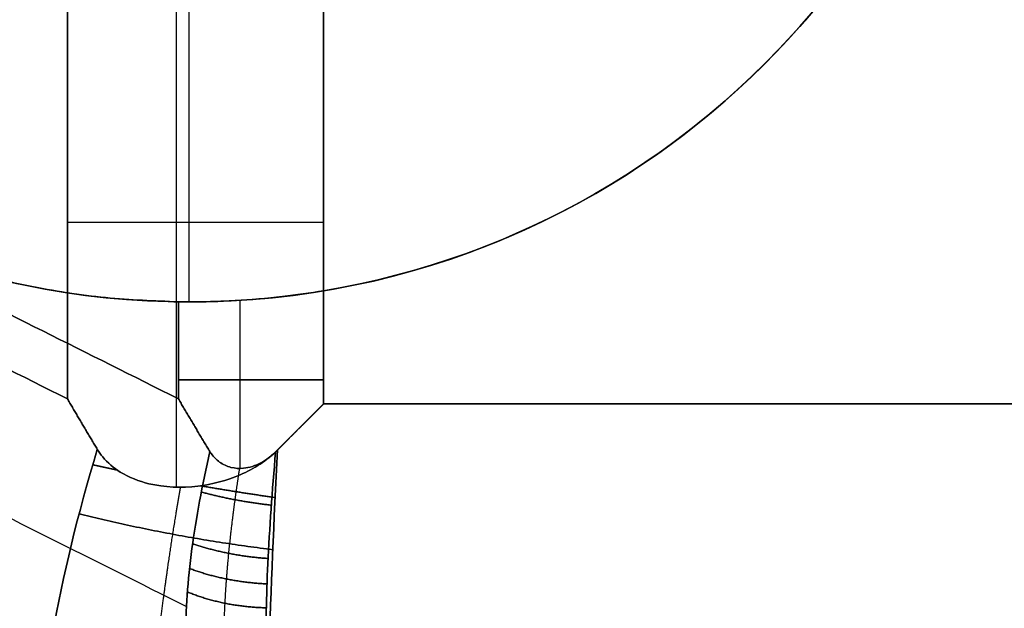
# Model space of a CAD drawing. Header units: millimetres. Extents: x -1645 to 131, y -134 to 129.
# Tile 19 of 256: x -407.99 to -403.16, y -17.79 to -14.9. Entities that reach past the tile are written whole.
import ezdxf

# ---------------------------------------------------------------- set-up
doc = ezdxf.new("R2010")
doc.units = ezdxf.units.MM
doc.layers.add('IGES level 36', color=7, linetype='Continuous', true_color=0xcbd2ee)
doc.layers.add('IGES level 37', color=7, linetype='Continuous', true_color=0xcbd2ee)

msp = doc.modelspace()

# ---------------------------------------------------------------- linework, layer by layer
at = {"layer": 'IGES level 36', "extrusion": (0, 0, -1)}
for centre, start, end in [((407.1576, -12.2879, -12.033), 270, 90), ((407.1576, -12.2879, -12.033), 90, 270), ((407.1576, -12.2879, -1.333), 99.4814, 260.5186)]:
    msp.add_arc(centre, 4, start, end, dxfattribs=at)
at = {"layer": 'IGES level 36'}
for centre, start, end in [((-407.1576, -12.2879, 6.7177), 90, 270), ((-407.1576, -12.2879, 12.033), 90, 270), ((-407.1576, -12.2879, 6.683), 270, 90), ((-407.1576, -12.2879, 12.033), 270, 90), ((-407.1576, -12.2879, 1.333), 279.4814, 80.5186)]:
    msp.add_arc(centre, 4, start, end, dxfattribs=at)
at = {"layer": 'IGES level 36', "extrusion": (0, 1, 0)}
for centre, radius in [((406.4987, 3.033, -15.8984), 3), ((406.4987, 3.033, -16.6694), 1.7)]:
    msp.add_arc(centre, radius, 270, 294.7751, dxfattribs=at)
at = {"layer": 'IGES level 36'}
for points, weights, degree in [([(-407.2111, -8.2883, 1.4894), (-415.0014, -8.3925, 5.0849), (-415.0014, -16.1834, 5.0849), (-407.2111, -16.2876, 1.4894)], [1, 0.342248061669, 0.342248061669, 1], 3), ([(-407.2111, -16.2876, 1.4894), (-415.0014, -16.1834, 5.0849), (-415.0014, -8.3925, 5.0849), (-407.2111, -8.2883, 1.4894)], [1, 0.342248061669, 0.342248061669, 1], 3), ([(-407.6092, -17.011, 0.2461), (-407.6586, -16.9285, 0.2658), (-407.7076, -16.8459, 0.2868), (-407.7559, -16.7633, 0.3091)], [1, 0.999763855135, 0.999763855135, 1], 3), ([(-407.7559, -16.7633, 0.3091), (-407.7076, -16.8459, 0.2868), (-407.6586, -16.9285, 0.2658), (-407.6092, -17.011, 0.2461)], [1, 0.999763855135, 0.999763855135, 1], 3), ([(-407.0566, -17.0216, 1.4271), (-407.1091, -16.9358, 1.4454), (-407.1606, -16.8496, 1.4662), (-407.2111, -16.7633, 1.4894)], [1, 0.999198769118, 0.999198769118, 1], 3), ([(-407.2111, -16.7633, 1.4894), (-407.1606, -16.8496, 1.4662), (-407.1091, -16.9358, 1.4454), (-407.0566, -17.0216, 1.4271)], [1, 0.999198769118, 0.999198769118, 1], 3), ([(-406.4987, -16.7879, 1.333), (-406.5775, -16.8667, 1.333), (-406.6561, -16.9453, 1.3384), (-406.7341, -17.0233, 1.3494)], [1, 0.998392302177, 0.998392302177, 1], 3), ([(-406.7341, -17.0233, 1.3494), (-406.6561, -16.9453, 1.3384), (-406.5775, -16.8667, 1.333), (-406.4987, -16.7879, 1.333)], [1, 0.998392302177, 0.998392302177, 1], 3), ([(-406.7245, -17.0137, 0.0415), (-406.6494, -16.9386, 0.0358), (-406.5741, -16.8633, 0.033), (-406.4987, -16.7879, 0.033)], [1, 0.999527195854, 0.999527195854, 1], 3), ([(-406.4987, -16.7879, 0.033), (-406.5741, -16.8633, 0.033), (-406.6494, -16.9386, 0.0358), (-406.7245, -17.0137, 0.0415)], [1, 0.999527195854, 0.999527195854, 1], 3), ([(-407.6317, -17.0866, 0.2623), (-407.5726, -17.0997, 0.2337), (-407.5115, -17.1124, 0.2091)], [1, 0.996065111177, 0.993259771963], 2), ([(-407.1031, -17.1898, 0.0945), (-406.9213, -17.221, 0.0643), (-406.7363, -17.2474, 0.0684)], [0.986868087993, 0.989101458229, 0.999999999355], 2), ([(-407.0988, -17.2198, 1.4831), (-406.9389, -17.2644, 1.401), (-406.755, -17.2848, 1.4072)], [1, 0.966754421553, 0.999999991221], 2), ([(-407.6986, -17.3266, 0.3279), (-407.2543, -17.4401, 0.104), (-406.7482, -17.503, 0.1195)], [1, 0.968959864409, 0.99999999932], 2), ([(-407.1416, -17.4735, 1.5946), (-406.9716, -17.5327, 1.5047), (-406.771, -17.5463, 1.5115)], [1, 0.961101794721, 0.999999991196], 2), ([(-407.1567, -17.595, 1.666), (-406.9832, -17.6614, 1.5745), (-406.7764, -17.6707, 1.5802)], [1, 0.958905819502, 0.999999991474], 2), ([(-407.1673, -17.7101, 1.7464), (-406.9912, -17.7832, 1.6548), (-406.7798, -17.7882, 1.6584)], [1, 0.957250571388, 0.999999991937], 2)]:
    msp.add_rational_spline(points, weights, degree=degree, dxfattribs=at)
for points, degree in [([(-418.4148, -11.4338, 5.2286), (-407.7559, -16.7633, 0.3091)], 1), ([(-418.4148, -11.4338, 5.2286), (-407.7559, -16.7633, 0.3091)], 1), ([(-417.87, -11.4338, 6.4089), (-407.2111, -16.7633, 1.4894)], 1), ([(-417.87, -11.4338, 6.4089), (-407.2111, -16.7633, 1.4894)], 1), ([(-418.1065, -12.3139, 6.8501), (-407.1717, -17.7813, 1.8033)], 1), ([(-418.832, -12.9869, 6.0072), (-407.8972, -18.4543, 0.9603)], 1), ([(-406.9986, -18.414, 12.033), (-417.9179, -12.9543, 12.033)], 1), ([(-407.0116, -18.4075, 2.9188), (-417.9179, -12.9543, 7.9525)], 1), ([(-417.9179, -12.9543, 12.033), (-406.9986, -18.414, 12.033)], 1), ([(-407.0116, -18.4075, 2.9188), (-417.9179, -12.9543, 7.9525)], 1), ([(-416.8261, -13.5003, 7.4486), (-406.9986, -18.414, 7.4486)], 1), ([(-418.4993, -14.1171, 12.033), (-407.5799, -19.5768, 12.033)], 1), ([(-407.593, -19.5702, 2.9188), (-418.4993, -14.1171, 7.9525)], 1), ([(-418.4993, -14.1171, 12.033), (-407.5799, -19.5768, 12.033)], 1), ([(-407.593, -19.5702, 2.9188), (-418.4993, -14.1171, 7.9525)], 1), ([(-407.7559, -16.7633, 0.3091), (-407.7559, -14.6122, 0.3091)], 1), ([(-407.7559, -16.7633, 0.3091), (-407.7559, -14.6122, 0.3091)], 1), ([(-406.4987, -14.5957, 0.033), (-406.4987, -16.7879, 0.033)], 1), ([(-406.4987, -14.5957, 0.033), (-406.4987, -16.7879, 0.033)], 1), ([(-417.4074, -14.663, 7.4486), (-407.5799, -19.5768, 7.4486)], 1), ([(-407.2212, -17.1965, 0.1213), (-407.2212, -14.6871, 0.1213)], 1), ([(-407.1576, -16.2879, 12.033), (-407.1576, -14.7879, 12.033)], 1), ([(-405.272, -15.8156, 1.333), (-405.272, -15.8156, 12.033)], 1), ([(-406.4987, -16.2333, 1.333), (-406.4987, -16.7879, 1.333)], 1), ([(-406.4987, -16.2333, 1.333), (-406.4987, -16.7879, 1.333)], 1), ([(-406.9082, -17.1045, 1.383), (-406.9082, -16.2801, 1.383)], 1), ([(-407.2111, -16.2876, 1.4894), (-407.1934, -16.2878, 1.4813), (-407.1756, -16.2879, 1.4734), (-407.1576, -16.2879, 1.4659)], 3), ([(-407.2111, -16.2876, 1.4894), (-407.1934, -16.2878, 1.4813), (-407.1756, -16.2879, 1.4734), (-407.1576, -16.2879, 1.4659)], 3), ([(-407.2111, -16.7633, 1.4894), (-407.2111, -16.2876, 1.4894)], 1), ([(-407.2111, -16.7633, 1.4894), (-407.2111, -16.2876, 1.4894)], 1), ([(-407.1576, -16.2879, 1.4659), (-407.1576, -16.2879, 12.033)], 1), ([(-407.1576, -16.2879, 12.033), (-407.1576, -16.2879, 1.4659)], 1), ([(-406.4987, -16.7879, 0.033), (-367.8165, -16.7879, 0.033)], 1), ([(-406.4987, -16.7879, 0.033), (-367.8165, -16.7879, 0.033)], 1), ([(-406.4987, -16.7879, 1.333), (-367.8165, -16.7879, 1.333)], 1), ([(-406.4987, -16.7879, 1.333), (-367.8165, -16.7879, 1.333)], 1)]:
    msp.add_open_spline(points, degree=degree, dxfattribs=at)
for points, knots in [([(-407.1576, -16.2879, 1.4659), (-407.0119, -16.2879, 1.4046), (-406.8558, -16.2796, 1.3635), (-406.6998, -16.2616, 1.3449), (-406.6329, -16.2539, 1.3369), (-406.5656, -16.2444, 1.333), (-406.4987, -16.2333, 1.333)], [3.0004393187, 3.0004393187, 3.0004393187, 3.0004393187, 3.0009135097, 3.0009135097, 3.0009135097, 3.0011144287, 3.0011144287, 3.0011144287, 3.0011144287]), ([(-407.1576, -16.2879, 1.4659), (-407.0119, -16.2879, 1.4046), (-406.8558, -16.2796, 1.3635), (-406.6998, -16.2616, 1.3449), (-406.6329, -16.2539, 1.3369), (-406.5656, -16.2444, 1.333), (-406.4987, -16.2333, 1.333)], [1, 1, 1, 1, 1.000474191, 1.000474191, 1.000474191, 1.00067511, 1.00067511, 1.00067511, 1.00067511]), ([(-407.6092, -17.011, 0.2461), (-407.8001, -17.6415, 0.3734), (-407.907, -18.2373, 0.7085), (-407.9042, -19.1628, 1.6779), (-407.7957, -19.4689, 2.2874), (-407.593, -19.5702, 2.9188)], [1, 1, 1, 1, 1.5, 1.5, 2, 2, 2, 2]), ([(-407.593, -19.5702, 2.9188), (-407.7957, -19.4689, 2.2874), (-407.9042, -19.1628, 1.6779), (-407.907, -18.2373, 0.7085), (-407.8001, -17.6415, 0.3734), (-407.6092, -17.011, 0.2461)], [0.476558, 0.476558, 0.476558, 0.476558, 0.976558, 0.976558, 1.476558, 1.476558, 1.476558, 1.476558]), ([(-406.7245, -17.0137, 0.0415), (-406.7764, -17.0656, 0.0454), (-406.8407, -17.1061, 0.0518), (-406.9077, -17.1352, 0.061), (-406.974, -17.1641, 0.0701), (-407.045, -17.1828, 0.0823), (-407.1159, -17.1914, 0.0971), (-407.1962, -17.2011, 0.114), (-407.2787, -17.198, 0.135), (-407.3559, -17.1793, 0.158), (-407.4053, -17.1674, 0.1728), (-407.4535, -17.1487, 0.1886), (-407.4966, -17.1221, 0.2038), (-407.5286, -17.1023, 0.2151), (-407.5584, -17.0776, 0.2263), (-407.5828, -17.0482, 0.2357), (-407.5925, -17.0366, 0.2394), (-407.6013, -17.0241, 0.2429), (-407.6092, -17.011, 0.2461)], [3, 3, 3, 3, 3.000220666, 3.000220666, 3.000220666, 3.000438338, 3.000438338, 3.000438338, 3.000686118, 3.000686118, 3.000686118, 3.000843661, 3.000843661, 3.000843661, 3.000960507, 3.000960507, 3.000960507, 3.001006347, 3.001006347, 3.001006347, 3.001006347]), ([(-407.6092, -17.011, 0.2461), (-407.6013, -17.0241, 0.2429), (-407.5925, -17.0366, 0.2394), (-407.5828, -17.0482, 0.2357), (-407.5584, -17.0776, 0.2263), (-407.5286, -17.1023, 0.2151), (-407.4966, -17.1221, 0.2038), (-407.4535, -17.1487, 0.1886), (-407.4053, -17.1674, 0.1728), (-407.3559, -17.1793, 0.158), (-407.2787, -17.198, 0.135), (-407.1962, -17.2011, 0.114), (-407.1159, -17.1914, 0.0971), (-407.045, -17.1828, 0.0823), (-406.974, -17.1641, 0.0701), (-406.9077, -17.1352, 0.061), (-406.8407, -17.1061, 0.0518), (-406.7764, -17.0656, 0.0454), (-406.7245, -17.0137, 0.0415)], [1.476558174, 1.476558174, 1.476558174, 1.476558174, 1.476604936, 1.476604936, 1.476604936, 1.476724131, 1.476724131, 1.476724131, 1.476884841, 1.476884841, 1.476884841, 1.477137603, 1.477137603, 1.477137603, 1.477359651, 1.477359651, 1.477359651, 1.477584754, 1.477584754, 1.477584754, 1.477584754]), ([(-407.0566, -17.0216, 1.4271), (-407.0944, -17.1859, 1.463), (-407.1248, -17.3483, 1.5246), (-407.1449, -17.4978, 1.6079), (-407.1662, -17.6561, 1.696), (-407.1764, -17.8039, 1.8106), (-407.1742, -17.9296, 1.9427), (-407.172, -18.0579, 2.0775), (-407.1567, -18.1667, 2.2341), (-407.1293, -18.2474, 2.3996), (-407.102, -18.3277, 2.5644), (-407.062, -18.3823, 2.7423), (-407.0116, -18.4075, 2.9188)], [0, 0, 0, 0, 0.000516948, 0.000516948, 0.000516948, 0.001065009, 0.001065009, 0.001065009, 0.001624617, 0.001624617, 0.001624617, 0.002181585, 0.002181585, 0.002181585, 0.002181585]), ([(-407.0116, -18.4075, 2.9188), (-407.062, -18.3823, 2.7423), (-407.102, -18.3277, 2.5644), (-407.1293, -18.2474, 2.3996), (-407.1567, -18.1667, 2.2341), (-407.172, -18.0579, 2.0775), (-407.1742, -17.9296, 1.9427), (-407.1764, -17.8039, 1.8106), (-407.1662, -17.6561, 1.696), (-407.1449, -17.4978, 1.6079), (-407.1248, -17.3483, 1.5246), (-407.0944, -17.1859, 1.463), (-407.0566, -17.0216, 1.4271)], [0, 0, 0, 0, 0.000555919, 0.000555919, 0.000555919, 0.001114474, 0.001114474, 0.001114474, 0.001661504, 0.001661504, 0.001661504, 0.00217748, 0.00217748, 0.00217748, 0.00217748]), ([(-406.7341, -17.0233, 1.3494), (-406.7554, -17.0446, 1.3523), (-406.7799, -17.0632, 1.3562), (-406.8063, -17.0771, 1.361), (-406.8328, -17.0911, 1.3659), (-406.8623, -17.1008, 1.372), (-406.8918, -17.1036, 1.379), (-406.9123, -17.1056, 1.3839), (-406.9333, -17.1043, 1.3893), (-406.9532, -17.0994, 1.3949), (-406.9731, -17.0944, 1.4004), (-406.9924, -17.0856, 1.4061), (-407.0091, -17.0735, 1.4114), (-407.0244, -17.0625, 1.4162), (-407.0381, -17.0485, 1.4208), (-407.0491, -17.0329, 1.4246), (-407.0517, -17.0292, 1.4254), (-407.0542, -17.0255, 1.4263), (-407.0566, -17.0216, 1.4271)], [1, 1, 1, 1, 1.0000907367, 1.0000907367, 1.0000907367, 1.0001825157, 1.0001825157, 1.0001825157, 1.0002459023, 1.0002459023, 1.0002459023, 1.0003096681, 1.0003096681, 1.0003096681, 1.0003679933, 1.0003679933, 1.0003679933, 1.0003815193, 1.0003815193, 1.0003815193, 1.0003815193]), ([(-407.0566, -17.0216, 1.4271), (-407.0542, -17.0255, 1.4263), (-407.0517, -17.0292, 1.4254), (-407.0491, -17.0329, 1.4246), (-407.0381, -17.0485, 1.4208), (-407.0244, -17.0625, 1.4162), (-407.0091, -17.0735, 1.4114), (-406.9924, -17.0856, 1.4061), (-406.9731, -17.0944, 1.4004), (-406.9532, -17.0994, 1.3949), (-406.9333, -17.1043, 1.3893), (-406.9123, -17.1056, 1.3839), (-406.8918, -17.1036, 1.379), (-406.8623, -17.1008, 1.372), (-406.8328, -17.0911, 1.3659), (-406.8063, -17.0771, 1.361), (-406.7799, -17.0632, 1.3562), (-406.7554, -17.0446, 1.3523), (-406.7341, -17.0233, 1.3494)], [0.0021774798, 0.0021774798, 0.0021774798, 0.0021774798, 0.0021912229, 0.0021912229, 0.0021912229, 0.002250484, 0.002250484, 0.002250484, 0.002315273, 0.002315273, 0.002315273, 0.0023796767, 0.0023796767, 0.0023796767, 0.0024729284, 0.0024729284, 0.0024729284, 0.0025651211, 0.0025651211, 0.0025651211, 0.0025651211]), ([(-406.6986, -19.7683, 2.6905), (-406.7515, -19.689, 2.0002), (-406.7784, -19.3676, 1.352), (-406.7837, -18.3687, 0.3907), (-406.7607, -17.7077, 0.0939), (-406.7245, -17.0137, 0.0415)], [1, 1, 1, 1, 1.5, 1.5, 2, 2, 2, 2]), ([(-406.7245, -17.0137, 0.0415), (-406.7607, -17.7077, 0.0939), (-406.7837, -18.3687, 0.3907), (-406.7784, -19.3676, 1.352), (-406.7515, -19.689, 2.0002), (-406.6986, -19.7683, 2.6905)], [1.477585, 1.477585, 1.477585, 1.477585, 1.977585, 1.977585, 2.477585, 2.477585, 2.477585, 2.477585]), ([(-406.6986, -18.4768, 2.8389), (-406.7231, -18.456, 2.6576), (-406.7424, -18.4048, 2.4767), (-406.756, -18.3267, 2.3105), (-406.7698, -18.248, 2.1427), (-406.7779, -18.1397, 1.9856), (-406.7804, -18.0107, 1.8519), (-406.7829, -17.8837, 1.7205), (-406.7799, -17.7333, 1.6083), (-406.7722, -17.5712, 1.5242), (-406.7641, -17.4009, 1.4357), (-406.7507, -17.2129, 1.3759), (-406.7341, -17.0233, 1.3494)], [0, 0, 0, 0, 0.000552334, 0.000552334, 0.000552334, 0.00111001, 0.00111001, 0.00111001, 0.001658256, 0.001658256, 0.001658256, 0.002235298, 0.002235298, 0.002235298, 0.002235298]), ([(-406.7341, -17.0233, 1.3494), (-406.7507, -17.2129, 1.3759), (-406.7641, -17.4009, 1.4357), (-406.7722, -17.5712, 1.5242), (-406.7799, -17.7333, 1.6083), (-406.7829, -17.8837, 1.7205), (-406.7804, -18.0107, 1.8519), (-406.7779, -18.1397, 1.9856), (-406.7698, -18.248, 2.1427), (-406.756, -18.3267, 2.3105), (-406.7424, -18.4048, 2.4767), (-406.7231, -18.456, 2.6576), (-406.6986, -18.4768, 2.8389)], [0.002565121, 0.002565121, 0.002565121, 0.002565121, 0.003141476, 0.003141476, 0.003141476, 0.003689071, 0.003689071, 0.003689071, 0.004246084, 0.004246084, 0.004246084, 0.00479776, 0.00479776, 0.00479776, 0.00479776])]:
    msp.add_open_spline(points, degree=3, knots=knots, dxfattribs=at)
for points, weights, knots in [([(-406.8597, -18.4614, 2.8777), (-406.8794, -18.4511, 2.7851), (-406.8968, -18.4333, 2.6939), (-406.9273, -18.3827, 2.5141), (-406.9403, -18.3499, 2.4255), (-406.962, -18.2682, 2.2518), (-406.9703, -18.2206, 2.1691), (-406.9821, -18.1119, 2.0121), (-406.9856, -18.0508, 1.9376), (-406.9876, -17.9154, 1.7985), (-406.986, -17.8429, 1.7356), (-406.9803, -17.7273, 1.6509), (-406.9778, -17.6876, 1.6243), (-406.9716, -17.606, 1.5743), (-406.968, -17.5639, 1.5509), (-406.9554, -17.4355, 1.4863), (-406.945, -17.3478, 1.4512), (-406.9259, -17.2076, 1.4078), (-406.9184, -17.1564, 1.3945), (-406.9105, -17.1045, 1.3836)], [0.985872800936, 0.984697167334, 0.983586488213, 0.981584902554, 0.980692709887, 0.979225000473, 0.978669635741, 0.977953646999, 0.977793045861, 0.977901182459, 0.978167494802, 0.978854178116, 0.979130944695, 0.979774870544, 0.980143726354, 0.981365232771, 0.982323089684, 0.983973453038, 0.984601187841, 0.985250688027], [0.010236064, 0.010236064, 0.010236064, 0.010236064, 0.010403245, 0.010403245, 0.010570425, 0.010570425, 0.010737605, 0.010737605, 0.010904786, 0.010904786, 0.011071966, 0.011071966, 0.011155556, 0.011155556, 0.011239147, 0.011239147, 0.011406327, 0.011406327, 0.01150089, 0.01150089, 0.01150089, 0.01150089]), ([(-407.1588, -19.7242, 2.8013), (-407.1935, -19.7056, 2.6299), (-407.2241, -19.6723, 2.4606), (-407.2639, -19.6003, 2.2102), (-407.2762, -19.5726, 2.1272), (-407.293, -19.5252, 2.0037), (-407.2984, -19.5084, 1.9627), (-407.3085, -19.473, 1.881), (-407.3134, -19.4542, 1.8403), (-407.336, -19.3562, 1.6392), (-407.3492, -19.2644, 1.4863), (-407.3621, -19.1069, 1.2691), (-407.3652, -19.0512, 1.1988), (-407.3689, -18.9329, 1.0625), (-407.3696, -18.8701, 0.9962), (-407.3679, -18.6752, 0.8078), (-407.362, -18.5361, 0.6952), (-407.3464, -18.3143, 0.5453), (-407.34, -18.2382, 0.4986), (-407.3287, -18.1209, 0.4334), (-407.3247, -18.0812, 0.4125), (-407.3161, -18.0014, 0.3727), (-407.3116, -17.9613, 0.3537), (-407.2878, -17.7599, 0.2639), (-407.2649, -17.5952, 0.2071), (-407.2267, -17.3511, 0.1456), (-407.214, -17.2742, 0.1294), (-407.2007, -17.1967, 0.1163)], [0.985872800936, 0.984640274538, 0.983479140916, 0.981922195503, 0.981433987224, 0.980757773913, 0.980541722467, 0.98013004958, 0.979934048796, 0.979017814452, 0.978483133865, 0.978010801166, 0.977908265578, 0.977818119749, 0.97783121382, 0.978044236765, 0.978415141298, 0.979278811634, 0.979617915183, 0.980198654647, 0.980404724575, 0.980835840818, 0.981061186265, 0.982232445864, 0.983311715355, 0.985010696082, 0.985560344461, 0.986122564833], [0.010236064, 0.010236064, 0.010236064, 0.010236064, 0.010411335, 0.010411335, 0.01049897, 0.01049897, 0.010542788, 0.010542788, 0.010586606, 0.010586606, 0.010761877, 0.010761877, 0.010849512, 0.010849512, 0.010937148, 0.010937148, 0.011112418, 0.011112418, 0.011200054, 0.011200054, 0.011243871, 0.011243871, 0.011287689, 0.011287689, 0.01146296, 0.01146296, 0.011542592, 0.011542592, 0.011542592, 0.011542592])]:
    msp.add_rational_spline(points, weights, degree=3, knots=knots, dxfattribs=at)
at = {"layer": 'IGES level 37'}
for centre, start, end in [((-407.1576, -12.2879, 12.033), 90, 270), ((-407.1576, -12.2879, 12.033), 270, 90), ((-407.1576, -12.2879, 22.733), 279.4814, 80.5186)]:
    msp.add_arc(centre, 4, start, end, dxfattribs=at)
at = {"layer": 'IGES level 37', "extrusion": (0, 0, -1)}
for centre, start, end in [((407.1576, -12.2879, -17.3482), 270, 90), ((407.1576, -12.2879, -12.033), 270, 90), ((407.1576, -12.2879, -17.383), 90, 270), ((407.1576, -12.2879, -12.033), 90, 270), ((407.1576, -12.2879, -22.733), 99.4814, 260.5186)]:
    msp.add_arc(centre, 4, start, end, dxfattribs=at)
at = {"layer": 'IGES level 37', "extrusion": (0, 1, 0)}
msp.add_arc((406.4987, 21.033, -16.6694), 1.7, 65.2249, 90, dxfattribs=at)
at = {"layer": 'IGES level 37'}
for points, degree in [([(-407.2212, -17.1965, 23.9447), (-407.2212, 13.6207, 23.9447)], 1), ([(-406.4987, -16.7879, 24.033), (-406.4987, 13.2121, 24.033)], 1), ([(-406.4987, -16.7879, 24.033), (-406.4987, 13.2121, 24.033)], 1), ([(-407.7559, 13.1874, 23.7569), (-407.7559, -16.7633, 23.7569)], 1), ([(-407.7559, 13.1874, 23.7569), (-407.7559, -16.7633, 23.7569)], 1), ([(-407.7559, -16.7633, 23.7569), (-418.4148, -11.4338, 18.8374)], 1), ([(-407.7559, -16.7633, 23.7569), (-418.4148, -11.4338, 18.8374)], 1), ([(-407.2111, -16.7633, 22.5765), (-417.87, -11.4338, 17.657)], 1), ([(-407.2111, -16.7633, 22.5765), (-417.87, -11.4338, 17.657)], 1), ([(-418.1065, -12.3139, 17.2158), (-407.1717, -17.7813, 22.2627)], 1), ([(-418.832, -12.9869, 18.0588), (-407.8972, -18.4543, 23.1056)], 1), ([(-417.9179, -12.9543, 12.033), (-406.9986, -18.414, 12.033)], 1), ([(-417.9179, -12.9543, 16.1135), (-407.0116, -18.4075, 21.1471)], 1), ([(-406.9986, -18.414, 12.033), (-417.9179, -12.9543, 12.033)], 1), ([(-417.9179, -12.9543, 16.1135), (-407.0116, -18.4075, 21.1471)], 1), ([(-416.8261, -13.5003, 16.6174), (-406.9986, -18.414, 16.6174)], 1), ([(-407.5799, -19.5768, 12.033), (-418.4993, -14.1171, 12.033)], 1), ([(-418.4993, -14.1171, 16.1135), (-407.593, -19.5702, 21.1471)], 1), ([(-407.5799, -19.5768, 12.033), (-418.4993, -14.1171, 12.033)], 1), ([(-418.4993, -14.1171, 16.1135), (-407.593, -19.5702, 21.1471)], 1), ([(-417.4074, -14.663, 16.6174), (-407.5799, -19.5768, 16.6174)], 1), ([(-407.1576, -16.2879, 12.033), (-407.1576, -14.7879, 12.033)], 1), ([(-405.272, -15.8156, 22.733), (-405.272, -15.8156, 12.033)], 1), ([(-406.4987, -16.7879, 22.733), (-406.4987, -16.2333, 22.733)], 1), ([(-406.4987, -16.7879, 22.733), (-406.4987, -16.2333, 22.733)], 1), ([(-406.9082, -17.1045, 22.6829), (-406.9082, -16.2801, 22.6829)], 1), ([(-407.1576, -16.2879, 22.6001), (-407.1756, -16.2879, 22.5925), (-407.1934, -16.2878, 22.5847), (-407.2111, -16.2876, 22.5765)], 3), ([(-407.2111, -16.2876, 22.5765), (-407.2111, -16.7633, 22.5765)], 1), ([(-407.2111, -16.2876, 22.5765), (-407.2111, -16.7633, 22.5765)], 1), ([(-407.1576, -16.2879, 22.6001), (-407.1756, -16.2879, 22.5925), (-407.1934, -16.2878, 22.5847), (-407.2111, -16.2876, 22.5765)], 3), ([(-407.1576, -16.2879, 22.6001), (-407.1576, -16.2879, 12.033)], 1), ([(-407.1576, -16.2879, 12.033), (-407.1576, -16.2879, 22.6001)], 1), ([(-367.8165, -16.7879, 24.033), (-406.4987, -16.7879, 24.033)], 1), ([(-367.8165, -16.7879, 24.033), (-406.4987, -16.7879, 24.033)], 1), ([(-367.8165, -16.7879, 22.733), (-406.4987, -16.7879, 22.733)], 1), ([(-367.8165, -16.7879, 22.733), (-406.4987, -16.7879, 22.733)], 1)]:
    msp.add_open_spline(points, degree=degree, dxfattribs=at)
for points, weights, degree in [([(-407.2111, -8.2883, 22.5765), (-415.0014, -8.3925, 18.981), (-415.0014, -16.1834, 18.981), (-407.2111, -16.2876, 22.5765)], [1, 0.342248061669, 0.342248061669, 1], 3), ([(-407.2111, -16.2876, 22.5765), (-415.0014, -16.1834, 18.981), (-415.0014, -8.3925, 18.981), (-407.2111, -8.2883, 22.5765)], [1, 0.342248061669, 0.342248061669, 1], 3), ([(-407.7559, -16.7633, 23.7569), (-407.7076, -16.8459, 23.7792), (-407.6586, -16.9285, 23.8002), (-407.6092, -17.011, 23.8199)], [1, 0.999763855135, 0.999763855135, 1], 3), ([(-407.6092, -17.011, 23.8199), (-407.6586, -16.9285, 23.8002), (-407.7076, -16.8459, 23.7792), (-407.7559, -16.7633, 23.7569)], [1, 0.999763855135, 0.999763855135, 1], 3), ([(-407.2111, -16.7633, 22.5765), (-407.1606, -16.8496, 22.5998), (-407.1091, -16.9358, 22.6206), (-407.0566, -17.0216, 22.6388)], [1, 0.999198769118, 0.999198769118, 1], 3), ([(-407.0566, -17.0216, 22.6388), (-407.1091, -16.9358, 22.6206), (-407.1606, -16.8496, 22.5998), (-407.2111, -16.7633, 22.5765)], [1, 0.999198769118, 0.999198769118, 1], 3), ([(-406.7341, -17.0233, 22.7166), (-406.6561, -16.9453, 22.7275), (-406.5775, -16.8667, 22.733), (-406.4987, -16.7879, 22.733)], [1, 0.998392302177, 0.998392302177, 1], 3), ([(-406.4987, -16.7879, 22.733), (-406.5775, -16.8667, 22.733), (-406.6561, -16.9453, 22.7275), (-406.7341, -17.0233, 22.7166)], [1, 0.998392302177, 0.998392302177, 1], 3), ([(-406.4987, -16.7879, 24.033), (-406.5741, -16.8633, 24.033), (-406.6494, -16.9386, 24.0301), (-406.7245, -17.0137, 24.0245)], [1, 0.999527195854, 0.999527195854, 1], 3), ([(-406.7245, -17.0137, 24.0245), (-406.6494, -16.9386, 24.0301), (-406.5741, -16.8633, 24.033), (-406.4987, -16.7879, 24.033)], [1, 0.999527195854, 0.999527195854, 1], 3), ([(-407.5115, -17.1124, 23.8569), (-407.5726, -17.0997, 23.8323), (-407.6317, -17.0866, 23.8036)], [0.99325950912, 0.996064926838, 1], 2), ([(-406.7363, -17.2474, 23.9976), (-406.9213, -17.221, 24.0017), (-407.1031, -17.1898, 23.9715)], [0.999999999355, 0.989101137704, 0.986867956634], 2), ([(-406.755, -17.2848, 22.6587), (-406.9389, -17.2644, 22.665), (-407.0988, -17.2198, 22.5829)], [0.999999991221, 0.966754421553, 1], 2), ([(-406.7482, -17.503, 23.9465), (-407.2543, -17.4401, 23.962), (-407.6986, -17.3266, 23.7381)], [0.99999999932, 0.968959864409, 1], 2), ([(-406.771, -17.5463, 22.5545), (-406.9716, -17.5327, 22.5612), (-407.1416, -17.4735, 22.4714)], [0.999999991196, 0.961101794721, 1], 2), ([(-406.7764, -17.6707, 22.4858), (-406.9832, -17.6614, 22.4915), (-407.1567, -17.595, 22.3999)], [0.999999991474, 0.958905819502, 1], 2), ([(-406.7798, -17.7882, 22.4075), (-406.9912, -17.7832, 22.4112), (-407.1673, -17.7101, 22.3195)], [0.999999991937, 0.957250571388, 1], 2)]:
    msp.add_rational_spline(points, weights, degree=degree, dxfattribs=at)
for points, knots in [([(-406.4987, -16.2333, 22.733), (-406.5656, -16.2444, 22.733), (-406.6329, -16.2539, 22.729), (-406.6998, -16.2616, 22.721), (-406.8558, -16.2796, 22.7025), (-407.0119, -16.2879, 22.6614), (-407.1576, -16.2879, 22.6001)], [0, 0, 0, 0, 0.0002034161, 0.0002034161, 0.0002034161, 0.0006835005, 0.0006835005, 0.0006835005, 0.0006835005]), ([(-406.4987, -16.2333, 22.733), (-406.5656, -16.2444, 22.733), (-406.6329, -16.2539, 22.729), (-406.6998, -16.2616, 22.721), (-406.8558, -16.2796, 22.7025), (-407.0119, -16.2879, 22.6614), (-407.1576, -16.2879, 22.6001)], [0, 0, 0, 0, 0.0002034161, 0.0002034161, 0.0002034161, 0.0006835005, 0.0006835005, 0.0006835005, 0.0006835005]), ([(-407.593, -19.5702, 21.1471), (-407.7957, -19.4689, 21.7786), (-407.9042, -19.1628, 22.3881), (-407.907, -18.2373, 23.3575), (-407.8001, -17.6415, 23.6926), (-407.6092, -17.011, 23.8199)], [4.382273, 4.382273, 4.382273, 4.382273, 4.882273, 4.882273, 5.382273, 5.382273, 5.382273, 5.382273]), ([(-407.6092, -17.011, 23.8199), (-407.8001, -17.6415, 23.6926), (-407.907, -18.2373, 23.3575), (-407.9042, -19.1628, 22.3881), (-407.7957, -19.4689, 21.7786), (-407.593, -19.5702, 21.1471)], [1.4775645, 1.4775645, 1.4775645, 1.4775645, 1.9775645, 1.9775645, 2.4775645, 2.4775645, 2.4775645, 2.4775645]), ([(-407.6092, -17.011, 23.8199), (-407.6013, -17.0241, 23.823), (-407.5925, -17.0366, 23.8265), (-407.5828, -17.0482, 23.8303), (-407.5584, -17.0776, 23.8397), (-407.5286, -17.1023, 23.8509), (-407.4966, -17.1221, 23.8622), (-407.4535, -17.1487, 23.8774), (-407.4053, -17.1674, 23.8932), (-407.3559, -17.1793, 23.9079), (-407.2787, -17.198, 23.9309), (-407.1962, -17.2011, 23.9519), (-407.1159, -17.1914, 23.9688), (-407.045, -17.1828, 23.9837), (-406.974, -17.1641, 23.9959), (-406.9077, -17.1352, 24.005), (-406.8407, -17.1061, 24.0142), (-406.7764, -17.0656, 24.0206), (-406.7245, -17.0137, 24.0245)], [1, 1, 1, 1, 1.000046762, 1.000046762, 1.000046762, 1.000165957, 1.000165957, 1.000165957, 1.000326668, 1.000326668, 1.000326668, 1.000579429, 1.000579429, 1.000579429, 1.000801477, 1.000801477, 1.000801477, 1.001026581, 1.001026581, 1.001026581, 1.001026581]), ([(-406.7245, -17.0137, 24.0245), (-406.7764, -17.0656, 24.0206), (-406.8407, -17.1061, 24.0142), (-406.9077, -17.1352, 24.005), (-406.974, -17.1641, 23.9959), (-407.045, -17.1828, 23.9837), (-407.1159, -17.1914, 23.9688), (-407.1962, -17.2011, 23.9519), (-407.2787, -17.198, 23.9309), (-407.3559, -17.1793, 23.9079), (-407.4053, -17.1674, 23.8932), (-407.4535, -17.1487, 23.8774), (-407.4966, -17.1221, 23.8622), (-407.5286, -17.1023, 23.8509), (-407.5584, -17.0776, 23.8397), (-407.5828, -17.0482, 23.8303), (-407.5925, -17.0366, 23.8265), (-407.6013, -17.0241, 23.823), (-407.6092, -17.011, 23.8199)], [1.476558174, 1.476558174, 1.476558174, 1.476558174, 1.47677884, 1.47677884, 1.47677884, 1.476996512, 1.476996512, 1.476996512, 1.477244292, 1.477244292, 1.477244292, 1.477401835, 1.477401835, 1.477401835, 1.477518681, 1.477518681, 1.477518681, 1.477564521, 1.477564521, 1.477564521, 1.477564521]), ([(-407.0116, -18.4075, 21.1471), (-407.062, -18.3823, 21.3237), (-407.102, -18.3277, 21.5016), (-407.1293, -18.2474, 21.6663), (-407.1567, -18.1667, 21.8318), (-407.172, -18.0579, 21.9885), (-407.1742, -17.9296, 22.1233), (-407.1764, -17.8039, 22.2554), (-407.1662, -17.6561, 22.37), (-407.1449, -17.4978, 22.4581), (-407.1248, -17.3483, 22.5413), (-407.0944, -17.1859, 22.603), (-407.0566, -17.0216, 22.6388)], [3.382273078, 3.382273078, 3.382273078, 3.382273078, 3.382828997, 3.382828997, 3.382828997, 3.383387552, 3.383387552, 3.383387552, 3.383934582, 3.383934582, 3.383934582, 3.384450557, 3.384450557, 3.384450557, 3.384450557]), ([(-407.0566, -17.0216, 22.6388), (-407.0944, -17.1859, 22.603), (-407.1248, -17.3483, 22.5413), (-407.1449, -17.4978, 22.4581), (-407.1662, -17.6561, 22.37), (-407.1764, -17.8039, 22.2554), (-407.1742, -17.9296, 22.1233), (-407.172, -18.0579, 21.9885), (-407.1567, -18.1667, 21.8318), (-407.1293, -18.2474, 21.6663), (-407.102, -18.3277, 21.5016), (-407.062, -18.3823, 21.3237), (-407.0116, -18.4075, 21.1471)], [0.002616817, 0.002616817, 0.002616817, 0.002616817, 0.003133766, 0.003133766, 0.003133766, 0.003681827, 0.003681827, 0.003681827, 0.004241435, 0.004241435, 0.004241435, 0.004798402, 0.004798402, 0.004798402, 0.004798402]), ([(-407.0566, -17.0216, 22.6388), (-407.0542, -17.0255, 22.6397), (-407.0517, -17.0292, 22.6405), (-407.0491, -17.0329, 22.6414), (-407.0381, -17.0485, 22.6452), (-407.0244, -17.0625, 22.6497), (-407.0091, -17.0735, 22.6546), (-406.9924, -17.0856, 22.6598), (-406.9731, -17.0944, 22.6656), (-406.9532, -17.0994, 22.6711), (-406.9333, -17.1043, 22.6766), (-406.9123, -17.1056, 22.682), (-406.8918, -17.1036, 22.6869), (-406.8623, -17.1008, 22.6939), (-406.8328, -17.0911, 22.7), (-406.8063, -17.0771, 22.7049), (-406.7799, -17.0632, 22.7098), (-406.7554, -17.0446, 22.7136), (-406.7341, -17.0233, 22.7166)], [2.0007420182, 2.0007420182, 2.0007420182, 2.0007420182, 2.0007557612, 2.0007557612, 2.0007557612, 2.0008150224, 2.0008150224, 2.0008150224, 2.0008798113, 2.0008798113, 2.0008798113, 2.000944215, 2.000944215, 2.000944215, 2.0010374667, 2.0010374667, 2.0010374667, 2.0011296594, 2.0011296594, 2.0011296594, 2.0011296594]), ([(-406.7341, -17.0233, 22.7166), (-406.7554, -17.0446, 22.7136), (-406.7799, -17.0632, 22.7098), (-406.8063, -17.0771, 22.7049), (-406.8328, -17.0911, 22.7), (-406.8623, -17.1008, 22.6939), (-406.8918, -17.1036, 22.6869), (-406.9123, -17.1056, 22.682), (-406.9333, -17.1043, 22.6766), (-406.9532, -17.0994, 22.6711), (-406.9731, -17.0944, 22.6656), (-406.9924, -17.0856, 22.6598), (-407.0091, -17.0735, 22.6546), (-407.0244, -17.0625, 22.6497), (-407.0381, -17.0485, 22.6452), (-407.0491, -17.0329, 22.6414), (-407.0517, -17.0292, 22.6405), (-407.0542, -17.0255, 22.6397), (-407.0566, -17.0216, 22.6388)], [0.002235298, 0.002235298, 0.002235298, 0.002235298, 0.0023260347, 0.0023260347, 0.0023260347, 0.0024178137, 0.0024178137, 0.0024178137, 0.0024812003, 0.0024812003, 0.0024812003, 0.002544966, 0.002544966, 0.002544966, 0.0026032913, 0.0026032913, 0.0026032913, 0.0026168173, 0.0026168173, 0.0026168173, 0.0026168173]), ([(-406.7245, -17.0137, 24.0245), (-406.7607, -17.7077, 23.9721), (-406.7837, -18.3687, 23.6753), (-406.7784, -19.3676, 22.7139), (-406.7515, -19.689, 22.0658), (-406.6986, -19.7683, 21.3755)], [7, 7, 7, 7, 7.5, 7.5, 8, 8, 8, 8]), ([(-406.6986, -19.7683, 21.3755), (-406.7515, -19.689, 22.0658), (-406.7784, -19.3676, 22.7139), (-406.7837, -18.3687, 23.6753), (-406.7607, -17.7077, 23.9721), (-406.7245, -17.0137, 24.0245)], [0.476558, 0.476558, 0.476558, 0.476558, 0.976558, 0.976558, 1.476558, 1.476558, 1.476558, 1.476558]), ([(-406.7341, -17.0233, 22.7166), (-406.7507, -17.2129, 22.6901), (-406.7641, -17.4009, 22.6302), (-406.7722, -17.5712, 22.5418), (-406.7799, -17.7333, 22.4576), (-406.7829, -17.8837, 22.3455), (-406.7804, -18.0107, 22.214), (-406.7779, -18.1397, 22.0804), (-406.7698, -18.248, 21.9232), (-406.756, -18.3267, 21.7555), (-406.7424, -18.4048, 21.5893), (-406.7231, -18.456, 21.4083), (-406.6986, -18.4768, 21.2271)], [5.00223445, 5.00223445, 5.00223445, 5.00223445, 5.002810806, 5.002810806, 5.002810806, 5.0033584, 5.0033584, 5.0033584, 5.003915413, 5.003915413, 5.003915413, 5.00446709, 5.00446709, 5.00446709, 5.00446709]), ([(-406.6986, -18.4768, 21.2271), (-406.7231, -18.456, 21.4083), (-406.7424, -18.4048, 21.5893), (-406.756, -18.3267, 21.7555), (-406.7698, -18.248, 21.9232), (-406.7779, -18.1397, 22.0804), (-406.7804, -18.0107, 22.214), (-406.7829, -17.8837, 22.3455), (-406.7799, -17.7333, 22.4576), (-406.7722, -17.5712, 22.5418), (-406.7641, -17.4009, 22.6302), (-406.7507, -17.2129, 22.6901), (-406.7341, -17.0233, 22.7166)], [0, 0, 0, 0, 0.000552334, 0.000552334, 0.000552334, 0.00111001, 0.00111001, 0.00111001, 0.001658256, 0.001658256, 0.001658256, 0.002235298, 0.002235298, 0.002235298, 0.002235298])]:
    msp.add_open_spline(points, degree=3, knots=knots, dxfattribs=at)
for points, weights, knots in [([(-406.8597, -18.4614, 21.1883), (-406.8794, -18.4511, 21.2809), (-406.8968, -18.4333, 21.3721), (-406.9273, -18.3827, 21.5519), (-406.9403, -18.3499, 21.6405), (-406.962, -18.2682, 21.8142), (-406.9703, -18.2206, 21.8969), (-406.9821, -18.1119, 22.0539), (-406.9856, -18.0508, 22.1283), (-406.9876, -17.9154, 22.2674), (-406.986, -17.8429, 22.3303), (-406.9803, -17.7273, 22.4151), (-406.9778, -17.6876, 22.4417), (-406.9716, -17.606, 22.4916), (-406.968, -17.5639, 22.5151), (-406.9554, -17.4355, 22.5796), (-406.945, -17.3478, 22.6148), (-406.9259, -17.2076, 22.6582), (-406.9184, -17.1564, 22.6715), (-406.9105, -17.1045, 22.6824)], [0.985872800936, 0.984697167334, 0.983586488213, 0.981584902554, 0.980692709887, 0.979225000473, 0.978669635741, 0.977953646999, 0.977793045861, 0.977901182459, 0.978167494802, 0.978854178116, 0.979130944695, 0.979774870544, 0.980143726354, 0.981365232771, 0.982323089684, 0.983973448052, 0.984601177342, 0.985250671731], [0.010236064, 0.010236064, 0.010236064, 0.010236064, 0.010403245, 0.010403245, 0.010570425, 0.010570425, 0.010737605, 0.010737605, 0.010904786, 0.010904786, 0.011071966, 0.011071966, 0.011155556, 0.011155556, 0.011239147, 0.011239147, 0.011406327, 0.011406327, 0.011500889, 0.011500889, 0.011500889, 0.011500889]), ([(-407.1588, -19.7242, 21.2646), (-407.1935, -19.7056, 21.4361), (-407.2241, -19.6723, 21.6054), (-407.2639, -19.6003, 21.8558), (-407.2762, -19.5726, 21.9388), (-407.293, -19.5252, 22.0622), (-407.2984, -19.5084, 22.1032), (-407.3085, -19.473, 22.1849), (-407.3134, -19.4542, 22.2257), (-407.336, -19.3562, 22.4268), (-407.3492, -19.2644, 22.5797), (-407.3621, -19.1069, 22.7968), (-407.3652, -19.0512, 22.8672), (-407.3689, -18.9329, 23.0035), (-407.3696, -18.8701, 23.0698), (-407.3679, -18.6752, 23.2582), (-407.362, -18.5361, 23.3708), (-407.3464, -18.3143, 23.5206), (-407.34, -18.2382, 23.5674), (-407.3287, -18.1209, 23.6325), (-407.3247, -18.0812, 23.6535), (-407.3161, -18.0014, 23.6933), (-407.3116, -17.9613, 23.7122), (-407.2878, -17.7599, 23.8021), (-407.2649, -17.5952, 23.8589), (-407.2267, -17.3511, 23.9204), (-407.214, -17.2742, 23.9366), (-407.2007, -17.1967, 23.9497)], [0.985872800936, 0.984640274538, 0.983479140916, 0.981922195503, 0.981433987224, 0.980757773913, 0.980541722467, 0.98013004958, 0.979934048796, 0.979017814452, 0.978483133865, 0.978010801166, 0.977908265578, 0.977818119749, 0.97783121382, 0.978044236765, 0.978415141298, 0.979278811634, 0.979617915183, 0.980198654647, 0.980404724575, 0.980835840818, 0.981061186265, 0.982232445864, 0.983311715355, 0.98501069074, 0.985560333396, 0.986122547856], [0.010236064, 0.010236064, 0.010236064, 0.010236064, 0.010411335, 0.010411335, 0.01049897, 0.01049897, 0.010542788, 0.010542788, 0.010586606, 0.010586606, 0.010761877, 0.010761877, 0.010849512, 0.010849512, 0.010937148, 0.010937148, 0.011112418, 0.011112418, 0.011200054, 0.011200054, 0.011243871, 0.011243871, 0.011287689, 0.011287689, 0.01146296, 0.01146296, 0.011542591, 0.011542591, 0.011542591, 0.011542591])]:
    msp.add_rational_spline(points, weights, degree=3, knots=knots, dxfattribs=at)

doc.saveas('drawing.dxf')
